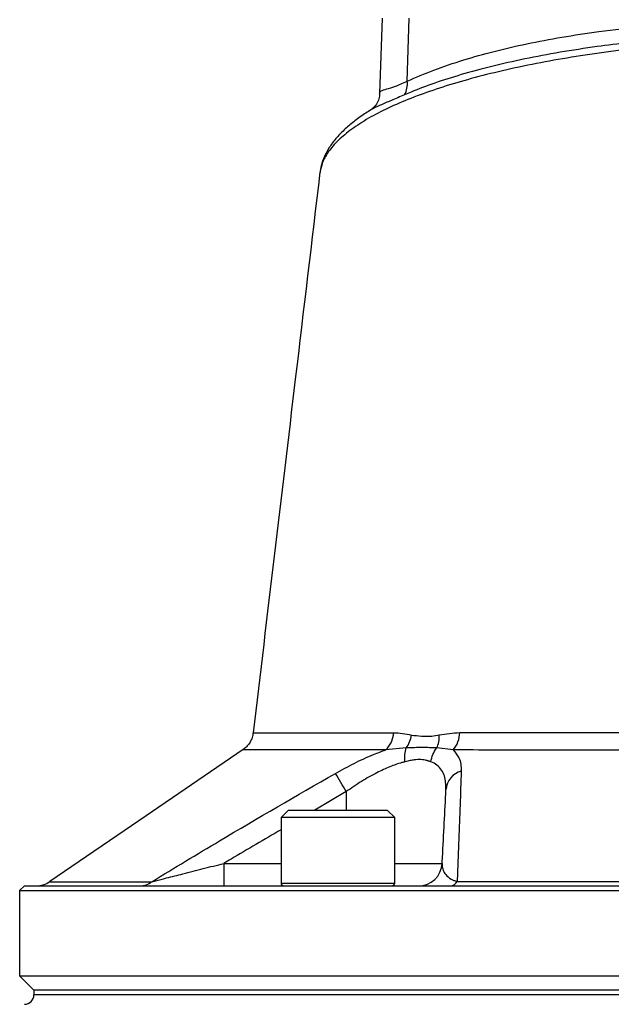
# Model space of a CAD drawing. Header units: millimetres. Extents: x 51 to 3958, y 1087 to 2585.
# Tile 7 of 12: x 1830 to 1954, y 2114 to 2322. Entities that reach past the tile are written whole.
import ezdxf

# ---------------------------------------------------------------- set-up
doc = ezdxf.new("R2010")
doc.units = ezdxf.units.MM

msp = doc.modelspace()

# ---------------------------------------------------------------- linework, layer by layer
at = {"color": 7, "linetype": 'Continuous', "lineweight": 25}
for p, q in [((1906.07, 2321.82), (1905.51, 2305.91)), ((1911.37, 2308.56), (1911.76, 2321.82)), ((1892.96, 2289.32), (1892.94, 2289.25)), ((1878.94, 2171.08), (1878.94, 2171.08)), ((1911.17, 2167.91), (1906.85, 2167.5)), ((1921.06, 2167.48), (1917.6, 2167.9)), ((1886.32, 2154.82), (1884.72, 2153.22)), ((1886.32, 2154.82), (1901.92, 2154.82)), ((1901.92, 2154.82), (1907.12, 2154.82)), ((1908.72, 2153.22), (1907.12, 2154.82)), ((1884.72, 2153.22), (1884.72, 2139.42)), ((1902.72, 2153.22), (1884.72, 2153.22)), ((1908.72, 2153.22), (1902.72, 2153.22)), ((1908.72, 2139.42), (1908.72, 2153.22)), ((1872.66, 2143.56), (1872.66, 2138.82)), ((1830.55, 2138.82), (1829.55, 2137.82)), ((1829.55, 2137.82), (1829.55, 2119.82)), ((1829.55, 2137.82), (2179.55, 2137.82)), ((1830.55, 2138.82), (2178.55, 2138.82)), ((1829.55, 2119.82), (1832.55, 2116.82)), ((1829.55, 2119.82), (2179.55, 2119.82)), ((1832.55, 2116.82), (1832.55, 2115.84)), ((2176.55, 2116.82), (1832.55, 2116.82))]:
    msp.add_line(p, q, dxfattribs=at)
at = {"color": 1, "linetype": 'Continuous', "lineweight": 25}
for p, q in [((1898.49, 2158.7), (1891.86, 2154.82)), ((1898.49, 2158.7), (1898.49, 2154.82)), ((1872.66, 2143.56), (1884.72, 2143.56)), ((1908.72, 2143.56), (1918.74, 2143.56)), ((1884.72, 2139.42), (1902.72, 2139.42)), ((1902.72, 2139.42), (1908.72, 2139.42)), ((2176.55, 2115.84), (1832.55, 2115.84))]:
    msp.add_line(p, q, dxfattribs=at)
at = {"color": 7, "linetype": 'Continuous', "lineweight": 25, "flags": 128}
msp.add_lwpolyline([(1876.76, 2167.59), (1856.26, 2153.61), (1835.92, 2139.75)], dxfattribs=at)
at = {"color": 7, "linetype": 'Continuous', "lineweight": 25}
for centre, radius, start, end in [((1906.53, 2308), 4.87, 331.3436, 6.496), ((1903.09, 2171.4), 5.41, 313.9714, 357.0617), ((1916.61, 2171.3), 5.86, 319.377, 358.5254), ((1823.17, 2116.39), 86.39, 29.3271, 32.3008), ((1923.92, 2158.78), 4.38, 105.2215, 174.7391), ((1913.74, 2143.82), 5, 270, 357), ((1833.01, 2143.82), 5, 270.0021, 305.5641), ((1854.95, 2142.81), 3.99, 270.4066, 308.8012), ((1885.32, 2139.42), 0.6, 180, 270), ((1908.12, 2139.42), 0.6, 270, 0), ((1920.31, 2140.64), 1.83, 275.3834, 330.9143), ((1830.55, 2115.84), 2, 271, 0)]:
    msp.add_arc(centre, radius, start, end, dxfattribs=at)
for points, knots in [([(1911.37, 2308.56), (1913.2, 2309.34), (1916.85, 2310.92), (1923.04, 2313.01), (1929.61, 2314.85), (1936.54, 2316.46), (1943.93, 2317.86), (1952.22, 2319.1), (1961.46, 2320.12), (1971.63, 2320.86), (1980.88, 2321.17), (1989.01, 2321.2), (1993.62, 2321.07), (1995.93, 2321.01)], [0, 0, 0, 0, 0.096781, 0.193559, 0.282581, 0.371898, 0.461201, 0.550206, 0.655292, 0.760637, 0.865711, 0.932856, 1, 1, 1, 1]), ([(1964.96, 2317.37), (1962.66, 2317.14), (1958.06, 2316.7), (1950.91, 2315.79), (1943.54, 2314.66), (1936.09, 2313.25), (1929.12, 2311.68), (1922.79, 2309.97), (1917.12, 2308.16), (1913.26, 2306.71), (1911.26, 2305.86), (1910.8, 2305.67)], [0, 0, 0, 0, 0.103386, 0.206774, 0.335044, 0.463762, 0.592497, 0.720791, 0.842582, 0.964375, 1, 1, 1, 1]), ([(1905.54, 2305.92), (1905.53, 2305.73), (1905.52, 2305.2), (1905.19, 2304.2), (1904.58, 2303.25), (1903.93, 2302.63), (1903.63, 2302.45), (1903.51, 2302.37)], [0, 0, 0, 0, 0.133378, 0.383026, 0.62711, 0.847574, 1, 1, 1, 1]), ([(1903.49, 2302.33), (1903.11, 2302.1), (1901.86, 2301.34), (1900.02, 2299.99), (1897.99, 2298.26), (1896.27, 2296.46), (1894.88, 2294.59), (1893.85, 2292.67), (1893.19, 2290.89), (1893.03, 2289.74), (1892.97, 2289.26)], [0, 0, 0, 0, 0.0623414, 0.2052461, 0.3493012, 0.4934982, 0.6358032, 0.7738388, 0.9057699, 1, 1, 1, 1]), ([(1892.94, 2289.32), (1891.21, 2274.77), (1886.5, 2235.36), (1881.8, 2195.95), (1878.84, 2171.09)], [0, 0, 0, 0, 0.36928, 1, 1, 1, 1]), ([(1878.81, 2171.1), (1878.78, 2170.86), (1878.72, 2170.25), (1878.35, 2169.36), (1877.79, 2168.52), (1877.24, 2167.94), (1876.87, 2167.68), (1876.75, 2167.6)], [0, 0, 0, 0, 0.171949, 0.436626, 0.676308, 0.894542, 1, 1, 1, 1]), ([(1908.5, 2171.12), (1909.12, 2171.09), (1910.37, 2171.03), (1911.64, 2170.76), (1912.27, 2170.63)], [0, 0, 0, 0, 0.498464, 1, 1, 1, 1]), ([(1911.17, 2167.91), (1911.45, 2168.29), (1911.69, 2168.72), (1912.06, 2169.64), (1912.19, 2170.13), (1912.27, 2170.63)], [0, 0, 0, 0, 0.5, 0.5, 1, 1, 1, 1]), ([(1912.27, 2170.63), (1913.67, 2170.45), (1915.58, 2170.22), (1917.6, 2170.55), (1918.14, 2170.64)], [0, 0, 0, 0, 0.735379, 1, 1, 1, 1]), ([(1917.6, 2167.9), (1917.79, 2168.29), (1917.93, 2168.72), (1918.11, 2169.65), (1918.15, 2170.14), (1918.14, 2170.64)], [0, 0, 0, 0, 0.5, 0.5, 1, 1, 1, 1]), ([(1918.14, 2170.64), (1918.85, 2170.77), (1920.27, 2171.04), (1921.73, 2171.11), (1922.47, 2171.15)], [0, 0, 0, 0, 0.499137, 1, 1, 1, 1]), ([(1922.47, 2171.15), (1924.71, 2171.15), (1929.19, 2171.16), (1936.45, 2171.17), (1944.08, 2171.18), (1951.55, 2171.19), (1956.57, 2171.2), (1958.87, 2171.2), (1958.94, 2171.2)], [0, 0, 0, 0, 0.204916, 0.409828, 0.618853, 0.827876, 0.994594, 1, 1, 1, 1]), ([(1896.19, 2162.55), (1897.51, 2163.27), (1900.17, 2164.73), (1903.78, 2166.38), (1906, 2167.19), (1906.85, 2167.5)], [0, 0, 0, 0, 0.37403, 0.757556, 1, 1, 1, 1]), ([(1910.89, 2164.98), (1910.83, 2165.51), (1910.83, 2166.04), (1910.93, 2167.04), (1911.03, 2167.5), (1911.17, 2167.91)], [0, 0, 0, 0, 0.5, 0.5, 1, 1, 1, 1]), ([(1917.6, 2167.9), (1916.6, 2167.95), (1914.6, 2168.04), (1912.32, 2167.95), (1911.17, 2167.91)], [0, 0, 0, 0, 0.497974, 1, 1, 1, 1]), ([(1916.37, 2164.99), (1916.44, 2165.52), (1916.58, 2166.04), (1917, 2167.03), (1917.27, 2167.5), (1917.6, 2167.9)], [0, 0, 0, 0, 0.5, 0.5, 1, 1, 1, 1]), ([(1921.06, 2167.48), (1921.51, 2166.96), (1922.27, 2166.08), (1922.73, 2164.51), (1922.75, 2163.51), (1922.77, 2163)], [0, 0, 0, 0, 0.424325, 0.710404, 1, 1, 1, 1]), ([(1958.15, 2167.43), (1958.08, 2167.43), (1954.68, 2167.43), (1948.08, 2167.44), (1938.62, 2167.45), (1929.52, 2167.47), (1923.88, 2167.48), (1921.06, 2167.48)], [0, 0, 0, 0, 0.0054083, 0.2504144, 0.495428, 0.7477105, 1, 1, 1, 1]), ([(1910.89, 2164.98), (1910.67, 2164.93), (1909.64, 2164.66), (1907.67, 2163.97), (1904.79, 2162.63), (1901.68, 2160.88), (1899.56, 2159.43), (1898.49, 2158.7)], [0, 0, 0, 0, 0.05391, 0.261583, 0.476043, 0.734524, 1, 1, 1, 1]), ([(1916.37, 2164.99), (1916.29, 2165.02), (1916.13, 2165.07), (1915.89, 2165.15), (1915.66, 2165.22), (1915.44, 2165.27), (1915.09, 2165.35), (1914.59, 2165.43), (1913.92, 2165.46), (1913.21, 2165.43), (1912.57, 2165.34), (1911.98, 2165.23), (1911.46, 2165.12), (1911.09, 2165.03), (1910.89, 2164.98)], [0, 0, 0, 0, 0.056515, 0.109735, 0.159667, 0.206317, 0.249696, 0.377352, 0.499103, 0.621321, 0.749708, 0.823789, 0.907209, 1, 1, 1, 1]), ([(1919.55, 2159.18), (1919.52, 2160.16), (1919.48, 2161.67), (1918.67, 2163.29), (1917.74, 2164.34), (1916.82, 2164.78), (1916.37, 2164.99)], [0, 0, 0, 0, 0.385706, 0.590211, 0.799125, 1, 1, 1, 1]), ([(1857.44, 2139.7), (1862.21, 2142.59), (1875.03, 2150.36), (1888.02, 2157.84), (1896.19, 2162.55)], [0, 0, 0, 0, 0.371336, 1, 1, 1, 1]), ([(1922.77, 2163), (1922.6, 2158.27), (1922.35, 2151.18), (1922.04, 2143.22), (1921.92, 2140.23), (1921.91, 2139.75)], [0, 0, 0, 0, 0.627436, 0.940597, 1, 1, 1, 1]), ([(1918.74, 2143.56), (1918.76, 2143.98), (1919.04, 2149.33), (1919.31, 2154.46), (1919.55, 2159.18)], [0, 0, 0, 0, 0.07858, 1, 1, 1, 1]), ([(1857.44, 2139.7), (1857.69, 2139.76), (1858.6, 2139.99), (1860.87, 2140.56), (1864.25, 2141.42), (1868.32, 2142.46), (1871.21, 2143.19), (1872.66, 2143.56)], [0, 0, 0, 0, 0.062026, 0.225246, 0.450639, 0.724091, 1, 1, 1, 1]), ([(1918.74, 2143.56), (1918.73, 2143.41), (1918.73, 2142.94), (1918.9, 2142.15), (1919.44, 2141.18), (1920.23, 2140.45), (1921.15, 2139.97), (1921.65, 2139.83), (1921.91, 2139.75)], [0, 0, 0, 0, 0.113939, 0.356711, 0.601255, 0.85309, 0.925543, 1, 1, 1, 1]), ([(1921.91, 2139.75), (1928.23, 2139.76), (1934.71, 2139.76), (1947.98, 2139.77), (1954.76, 2139.77), (1965.18, 2139.78), (1968.69, 2139.78), (1974.01, 2139.78), (1975.8, 2139.78), (1979.37, 2139.78), (1981.15, 2139.78), (1990.08, 2139.79), (1997.22, 2139.79), (2011.52, 2139.79), (2018.67, 2139.79), (2029.41, 2139.78), (2032.99, 2139.78), (2040.11, 2139.78), (2043.65, 2139.78), (2054.13, 2139.77), (2060.97, 2139.77), (2070.99, 2139.76), (2074.29, 2139.76), (2079.19, 2139.76), (2080.81, 2139.76), (2084.03, 2139.75), (2085.62, 2139.75), (2087.2, 2139.75)], [0, 0, 0, 0, 0.125, 0.125, 0.25, 0.25, 0.3125, 0.3125, 0.34375, 0.34375, 0.375, 0.375, 0.5, 0.5, 0.625, 0.625, 0.6875, 0.6875, 0.75, 0.75, 0.875, 0.875, 0.9375, 0.9375, 0.96875, 0.96875, 1, 1, 1, 1])]:
    msp.add_open_spline(points, degree=3, knots=knots, dxfattribs=at)
at = {"color": 1, "linetype": 'Continuous', "lineweight": 25}
for points, knots in [([(1957.98, 2315.29), (1956.6, 2315.11), (1952.52, 2314.6), (1946, 2313.61), (1938.51, 2312.27), (1931.42, 2310.76), (1924.81, 2309.1), (1918.78, 2307.32), (1913.3, 2305.42), (1908.39, 2303.4), (1904.05, 2301.26), (1900.36, 2299.01), (1897.33, 2296.66), (1895.05, 2294.24), (1893.48, 2291.78), (1893.13, 2290.13), (1892.96, 2289.32)], [0, 0, 0, 0, 0.03618, 0.107131, 0.178082, 0.251032, 0.323985, 0.395999, 0.468015, 0.54191, 0.615808, 0.691797, 0.767788, 0.845792, 0.923796, 1, 1, 1, 1]), ([(1905.53, 2305.92), (1905.6, 2306.12), (1905.75, 2306.54), (1906.92, 2306.87), (1908.75, 2307.37), (1910.49, 2308.16), (1911.37, 2308.56)], [0, 0, 0, 0, 0.2422, 0.502953, 0.748148, 1, 1, 1, 1]), ([(1910.8, 2305.67), (1909.85, 2305.26), (1907.93, 2304.45), (1905.6, 2303.45), (1904.11, 2302.79), (1903.56, 2302.38), (1903.49, 2302.33)], [0, 0, 0, 0, 0.31572, 0.633971, 0.954402, 1, 1, 1, 1]), ([(1878.94, 2171.08), (1878.94, 2171.08), (1878.93, 2171.08), (1879.98, 2171.08), (1881.89, 2171.08), (1884.75, 2171.09), (1888.34, 2171.09), (1892.52, 2171.1), (1897.17, 2171.1), (1902.44, 2171.11), (1906.48, 2171.12), (1908.5, 2171.12)], [0, 0, 0, 0, 0.08265, 0.201697, 0.320747, 0.44318, 0.565615, 0.673021, 0.780426, 0.890213, 1, 1, 1, 1]), ([(1906.85, 2167.5), (1904.84, 2167.51), (1900.82, 2167.51), (1895.48, 2167.52), (1890.69, 2167.53), (1886.42, 2167.53), (1882.8, 2167.54), (1879.89, 2167.54), (1877.88, 2167.54), (1876.79, 2167.54), (1876.79, 2167.54), (1876.79, 2167.54)], [0, 0, 0, 0, 0.10758, 0.21516, 0.325134, 0.435108, 0.554408, 0.673707, 0.796376, 0.919041, 1, 1, 1, 1]), ([(1884.72, 2150.64), (1881.19, 2148.6), (1877.16, 2146.26), (1873.17, 2143.86), (1872.66, 2143.56)], [0, 0, 0, 0, 0.874349, 1, 1, 1, 1]), ([(1835.96, 2139.69), (1835.97, 2139.69), (1835.97, 2139.69), (1837.25, 2139.69), (1839.22, 2139.69), (1841.55, 2139.69), (1844.47, 2139.69), (1847.98, 2139.7), (1852.22, 2139.7), (1855.63, 2139.7), (1857.44, 2139.7)], [0, 0, 0, 0, 0.114417, 0.282362, 0.398434, 0.514712, 0.630989, 0.748956, 0.866922, 1, 1, 1, 1])]:
    msp.add_open_spline(points, degree=3, knots=knots, dxfattribs=at)

doc.saveas('drawing.dxf')
